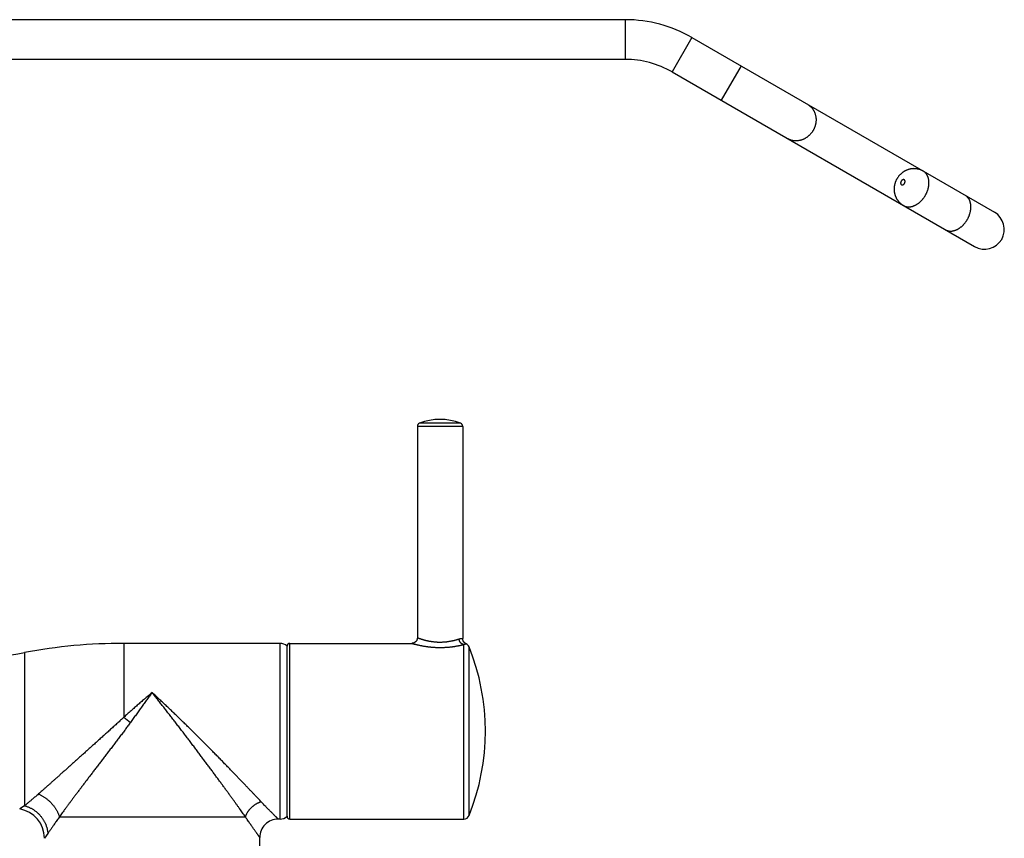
# Model space of a CAD drawing. Header units: millimetres. Extents: x 160 to 318, y 73 to 291.
# Tile 104 of 129: x 280 to 297, y 225 to 240. Entities that reach past the tile are written whole.
import ezdxf

# ---------------------------------------------------------------- set-up
doc = ezdxf.new("R2010")
doc.units = ezdxf.units.MM
doc.header["$LTSCALE"] = 30.734
doc.layers.get('0').update_dxf_attribs({"linetype": 'CONTINUOUS'})

msp = doc.modelspace()

# ---------------------------------------------------------------- linework, layer by layer
at = {"color": 7, "linetype": 'Continuous'}
for p, q in [((290.396, 239.737), (277.296, 239.737)), ((291.571, 239.422), (296.907, 236.342)), ((290.396, 239.037), (277.296, 239.037)), ((291.221, 238.816), (296.557, 235.735)), ((286.726, 232.564), (286.726, 228.837)), ((287.526, 232.564), (287.526, 228.821)), ((284.303, 228.737), (281.546, 228.737)), ((284.426, 225.687), (284.426, 228.687)), ((284.476, 228.737), (286.626, 228.737)), ((284.303, 225.637), (284.271, 225.637)), ((284.476, 225.637), (287.546, 225.637)), ((283.946, 222.737), (283.946, 225.312))]:
    msp.add_line(p, q, dxfattribs=at)
at = {"color": 9, "linetype": 'Continuous'}
for p, q in [((290.396, 239.037), (290.396, 239.737)), ((291.571, 239.422), (291.221, 238.816)), ((292.437, 238.922), (292.087, 238.316)), ((287.526, 232.564), (286.726, 232.564)), ((287.488, 232.619), (286.764, 232.619)), ((281.546, 228.737), (281.546, 227.434)), ((284.303, 225.637), (284.303, 228.737)), ((284.476, 225.637), (284.476, 228.737)), ((287.546, 225.637), (287.546, 228.716)), ((287.639, 225.7), (287.639, 228.674)), ((279.794, 228.574), (279.794, 225.872)), ((279.794, 225.872), (279.709, 225.816)), ((280.41, 225.679), (283.691, 225.679)), ((280.206, 225.383), (280.146, 225.298))]:
    msp.add_line(p, q, dxfattribs=at)
at = {"color": 7, "linetype": 'Continuous'}
for points in [[(286.726, 228.837), (286.726, 228.836), (286.726, 228.833), (286.726, 228.83), (286.725, 228.827), (286.725, 228.824), (286.725, 228.822), (286.724, 228.819), (286.724, 228.816), (286.723, 228.813), (286.722, 228.81), (286.722, 228.808), (286.721, 228.805), (286.72, 228.802), (286.719, 228.8), (286.718, 228.797), (286.716, 228.794), (286.715, 228.792), (286.714, 228.789), (286.712, 228.787), (286.711, 228.784), (286.709, 228.782), (286.708, 228.78), (286.706, 228.777), (286.704, 228.775), (286.702, 228.773), (286.701, 228.771), (286.699, 228.768), (286.697, 228.766), (286.695, 228.764), (286.692, 228.762), (286.69, 228.761), (286.688, 228.759), (286.686, 228.757), (286.683, 228.755), (286.681, 228.754), (286.679, 228.752), (286.676, 228.751), (286.674, 228.749), (286.671, 228.748), (286.669, 228.747), (286.666, 228.746), (286.663, 228.744), (286.661, 228.743), (286.658, 228.742), (286.655, 228.742), (286.653, 228.741), (286.65, 228.74), (286.647, 228.739), (286.644, 228.739), (286.641, 228.738), (286.639, 228.738), (286.636, 228.738), (286.633, 228.737), (286.63, 228.737), (286.627, 228.737), (286.626, 228.737)], [(287.586, 228.729), (287.585, 228.729), (287.583, 228.73), (287.58, 228.732), (287.578, 228.733), (287.575, 228.735), (287.573, 228.736), (287.57, 228.738), (287.568, 228.739), (287.565, 228.741), (287.563, 228.743), (287.561, 228.745), (287.559, 228.747), (287.556, 228.749), (287.554, 228.751), (287.552, 228.753), (287.55, 228.755), (287.549, 228.757), (287.547, 228.76), (287.545, 228.762), (287.543, 228.764), (287.542, 228.767), (287.54, 228.769), (287.539, 228.772), (287.537, 228.774), (287.536, 228.777), (287.535, 228.78), (287.534, 228.782), (287.533, 228.785), (287.532, 228.788), (287.531, 228.791), (287.53, 228.793), (287.529, 228.796), (287.528, 228.799), (287.528, 228.802), (287.527, 228.805), (287.527, 228.808), (287.526, 228.811), (287.526, 228.813), (287.526, 228.816), (287.526, 228.819), (287.526, 228.821)]]:
    msp.add_lwpolyline(points, dxfattribs=at)
for centre, radius, start, end in [((290.396, 237.387), 2.35, 60, 90), ((290.396, 237.387), 1.65, 60, 90), ((296.733, 236.038), 0.35, 240, 60), ((287.126, 231.687), 1, 68.7952, 111.2048), ((286.786, 232.564), 0.06, 111.2048, 180), ((287.466, 232.564), 0.06, 0, 68.7952), ((281.546, 219.262), 9.475, 90, 100.6549), ((284.303, 228.562), 0.175, 45.2799, 90), ((284.476, 228.687), 0.05, 90, 180), ((287.546, 228.637), 0.1, 21.8264, 66.5556), ((283.926, 227.187), 4, 338.1736, 21.8264), ((278.865, 233.512), 5.025, 270, 280.6549), ((279.621, 225.298), 0.525, 359.9999, 80.3292), ((284.303, 225.812), 0.175, 270, 314.7201), ((284.476, 225.687), 0.05, 180, 270), ((287.546, 225.737), 0.1, 270, 338.1736), ((284.271, 225.312), 0.325, 89.9998, 180.0003)]:
    msp.add_arc(centre, radius, start, end, dxfattribs=at)
at = {"color": 9, "linetype": 'Continuous'}
msp.add_arc((283.987, 230.425), 3.861, 230.7829, 232.9958, dxfattribs=at)
for points, knots in [([(293.611, 238.245), (293.613, 238.243), (293.619, 238.24), (293.63, 238.233), (293.642, 238.224), (293.654, 238.214), (293.666, 238.204), (293.677, 238.193), (293.687, 238.181), (293.697, 238.169), (293.706, 238.156), (293.714, 238.143), (293.722, 238.13), (293.729, 238.116), (293.735, 238.101), (293.741, 238.086), (293.746, 238.071), (293.75, 238.056), (293.754, 238.04), (293.757, 238.024), (293.759, 238.008), (293.76, 237.992), (293.761, 237.975), (293.761, 237.959), (293.76, 237.942), (293.758, 237.926), (293.755, 237.909), (293.752, 237.893), (293.748, 237.877), (293.744, 237.861), (293.738, 237.845), (293.732, 237.829), (293.725, 237.813), (293.718, 237.798), (293.712, 237.788), (293.71, 237.783)], [0, 0, 0, 0, 0.0076419, 0.0229284, 0.0382269, 0.0535453, 0.0688911, 0.0842718, 0.0996942, 0.1151649, 0.13069, 0.1462748, 0.1619242, 0.1776423, 0.1934327, 0.2092981, 0.2252405, 0.2412612, 0.2573607, 0.2735389, 0.2897947, 0.3061267, 0.3225324, 0.3390088, 0.3555525, 0.3721592, 0.3888242, 0.4055424, 0.422308, 0.4391151, 0.4559572, 0.4728278, 0.4897198, 0.5066263, 0.52354, 0.52354, 0.52354, 0.52354]), ([(293.71, 237.783), (293.707, 237.779), (293.701, 237.769), (293.691, 237.755), (293.681, 237.741), (293.671, 237.728), (293.66, 237.715), (293.648, 237.703), (293.636, 237.692), (293.623, 237.681), (293.61, 237.67), (293.597, 237.661), (293.583, 237.652), (293.569, 237.643), (293.554, 237.635), (293.54, 237.628), (293.525, 237.622), (293.509, 237.617), (293.494, 237.612), (293.479, 237.608), (293.463, 237.605), (293.447, 237.602), (293.432, 237.601), (293.416, 237.6), (293.4, 237.6), (293.385, 237.6), (293.369, 237.602), (293.354, 237.604), (293.339, 237.607), (293.324, 237.611), (293.309, 237.616), (293.295, 237.621), (293.281, 237.628), (293.27, 237.633), (293.263, 237.637), (293.261, 237.638)], [0, 0, 0, 0, 0.0169137, 0.0338202, 0.0507122, 0.0675828, 0.0844249, 0.101232, 0.1179976, 0.1347157, 0.1513808, 0.1679875, 0.1845312, 0.2010076, 0.2174133, 0.2337453, 0.2500011, 0.2661793, 0.2822788, 0.2982995, 0.3142419, 0.3301073, 0.3458976, 0.3616158, 0.3772652, 0.39285, 0.4083751, 0.4238458, 0.4392682, 0.4546489, 0.4699947, 0.485313, 0.5006115, 0.5158981, 0.52354, 0.52354, 0.52354, 0.52354]), ([(295.691, 236.64), (295.693, 236.645), (295.699, 236.654), (295.706, 236.67), (295.714, 236.685), (295.72, 236.7), (295.726, 236.716), (295.732, 236.731), (295.737, 236.747), (295.741, 236.763), (295.745, 236.779), (295.748, 236.795), (295.75, 236.81), (295.752, 236.826), (295.753, 236.841), (295.753, 236.857), (295.753, 236.872), (295.752, 236.886), (295.751, 236.901), (295.749, 236.915), (295.746, 236.929), (295.743, 236.942), (295.739, 236.955), (295.734, 236.968), (295.729, 236.98), (295.723, 236.991), (295.717, 237.003), (295.71, 237.013), (295.703, 237.023), (295.695, 237.032), (295.686, 237.041), (295.677, 237.049), (295.668, 237.056), (295.659, 237.062), (295.654, 237.065), (295.653, 237.066)], [0, 0, 0, 0, 0.0169121, 0.0338042, 0.0506565, 0.0674493, 0.0841632, 0.1007795, 0.1172799, 0.133647, 0.1498639, 0.165915, 0.1817855, 0.197462, 0.2129325, 0.2281862, 0.2432141, 0.2580089, 0.2725652, 0.2868796, 0.3009508, 0.3147799, 0.3283702, 0.3417276, 0.3548604, 0.3677797, 0.380499, 0.3930344, 0.4054045, 0.4176303, 0.4297349, 0.441743, 0.4536812, 0.4655769, 0.4715186, 0.4715186, 0.4715186, 0.4715186]), ([(295.262, 236.887), (295.262, 236.886), (295.26, 236.884), (295.259, 236.88), (295.257, 236.877), (295.256, 236.873), (295.255, 236.87), (295.254, 236.866), (295.254, 236.863), (295.253, 236.859), (295.253, 236.856), (295.253, 236.852), (295.254, 236.849), (295.254, 236.846), (295.255, 236.843), (295.256, 236.84), (295.257, 236.837), (295.259, 236.835), (295.26, 236.832), (295.262, 236.83), (295.264, 236.828), (295.266, 236.827), (295.269, 236.825), (295.271, 236.824), (295.274, 236.824), (295.277, 236.823), (295.279, 236.823), (295.282, 236.823), (295.285, 236.823), (295.288, 236.824), (295.291, 236.824), (295.294, 236.825), (295.297, 236.827), (295.3, 236.828), (295.303, 236.83), (295.306, 236.832), (295.309, 236.835), (295.312, 236.837), (295.314, 236.84), (295.317, 236.843), (295.319, 236.846), (295.321, 236.849), (295.322, 236.851), (295.323, 236.852)], [0, 0, 0, 0, 0.0037514, 0.0075241, 0.0113008, 0.0150636, 0.0187946, 0.0224768, 0.0260941, 0.0296352, 0.0330959, 0.0364742, 0.0397692, 0.0429792, 0.0461029, 0.0491412, 0.0520985, 0.0549821, 0.0578015, 0.0605686, 0.0632969, 0.0660013, 0.0686976, 0.0714019, 0.0741303, 0.0768975, 0.079717, 0.0826006, 0.085558, 0.0885964, 0.0917201, 0.09493, 0.0982251, 0.1016035, 0.1050643, 0.1086055, 0.1122231, 0.1159055, 0.1196367, 0.1233996, 0.1271762, 0.1309486, 0.1346994, 0.1346994, 0.1346994, 0.1346994]), ([(295.323, 236.852), (295.324, 236.853), (295.325, 236.855), (295.327, 236.859), (295.328, 236.862), (295.329, 236.866), (295.33, 236.869), (295.331, 236.873), (295.332, 236.876), (295.332, 236.88), (295.332, 236.883), (295.332, 236.887), (295.332, 236.89), (295.331, 236.893), (295.33, 236.896), (295.329, 236.899), (295.328, 236.902), (295.327, 236.904), (295.325, 236.907), (295.323, 236.909), (295.321, 236.91), (295.319, 236.912), (295.317, 236.913), (295.314, 236.915), (295.311, 236.915), (295.309, 236.916), (295.306, 236.916), (295.303, 236.916), (295.3, 236.916), (295.297, 236.915), (295.294, 236.915), (295.291, 236.913), (295.288, 236.912), (295.285, 236.911), (295.282, 236.909), (295.279, 236.907), (295.276, 236.904), (295.274, 236.902), (295.271, 236.899), (295.269, 236.896), (295.266, 236.893), (295.264, 236.89), (295.263, 236.888), (295.262, 236.887)], [0, 0, 0, 0, 0.0037514, 0.0075241, 0.0113008, 0.0150636, 0.0187946, 0.0224768, 0.0260941, 0.0296352, 0.0330959, 0.0364742, 0.0397692, 0.0429792, 0.0461029, 0.0491412, 0.0520985, 0.0549821, 0.0578015, 0.0605686, 0.0632969, 0.0660013, 0.0686976, 0.0714019, 0.0741303, 0.0768975, 0.079717, 0.0826006, 0.085558, 0.0885964, 0.0917201, 0.09493, 0.0982251, 0.1016035, 0.1050643, 0.1086055, 0.1122231, 0.1159055, 0.1196367, 0.1233996, 0.1271762, 0.1309486, 0.1346994, 0.1346994, 0.1346994, 0.1346994]), ([(295.303, 236.46), (295.304, 236.459), (295.31, 236.456), (295.318, 236.451), (295.33, 236.447), (295.341, 236.443), (295.353, 236.44), (295.365, 236.438), (295.377, 236.436), (295.39, 236.436), (295.402, 236.436), (295.415, 236.436), (295.428, 236.438), (295.441, 236.44), (295.455, 236.443), (295.468, 236.447), (295.481, 236.452), (295.495, 236.457), (295.508, 236.463), (295.521, 236.47), (295.534, 236.477), (295.547, 236.485), (295.56, 236.494), (295.573, 236.503), (295.585, 236.513), (295.597, 236.523), (295.609, 236.534), (295.62, 236.546), (295.632, 236.558), (295.643, 236.571), (295.653, 236.584), (295.663, 236.597), (295.673, 236.611), (295.682, 236.625), (295.688, 236.635), (295.691, 236.64)], [0, 0, 0, 0, 0.0059416, 0.0178374, 0.0297755, 0.0417837, 0.0538882, 0.0661141, 0.0784842, 0.0910196, 0.1037389, 0.1166582, 0.129791, 0.1431484, 0.1567387, 0.1705677, 0.184639, 0.1989534, 0.2135097, 0.2283045, 0.2433324, 0.2585861, 0.2740565, 0.2897331, 0.3056036, 0.3216547, 0.3378716, 0.3542386, 0.3707391, 0.3873554, 0.4040693, 0.4208621, 0.4377143, 0.4546065, 0.4715186, 0.4715186, 0.4715186, 0.4715186]), ([(296.43, 236.213), (296.433, 236.218), (296.438, 236.227), (296.446, 236.242), (296.453, 236.258), (296.46, 236.273), (296.466, 236.289), (296.471, 236.304), (296.476, 236.32), (296.481, 236.336), (296.484, 236.352), (296.487, 236.368), (296.49, 236.383), (296.491, 236.399), (296.492, 236.414), (296.493, 236.43), (296.493, 236.445), (296.492, 236.459), (296.491, 236.474), (296.488, 236.488), (296.486, 236.502), (296.482, 236.515), (296.478, 236.528), (296.474, 236.541), (296.469, 236.553), (296.463, 236.564), (296.457, 236.575), (296.45, 236.586), (296.442, 236.596), (296.434, 236.605), (296.426, 236.614), (296.417, 236.622), (296.407, 236.629), (296.399, 236.635), (296.394, 236.638), (296.392, 236.639)], [0, 0, 0, 0, 0.0169121, 0.0338042, 0.0506565, 0.0674493, 0.0841632, 0.1007795, 0.1172799, 0.133647, 0.1498639, 0.165915, 0.1817855, 0.197462, 0.2129325, 0.2281862, 0.2432141, 0.2580089, 0.2725652, 0.2868796, 0.3009508, 0.3147799, 0.3283702, 0.3417276, 0.3548604, 0.3677797, 0.380499, 0.3930344, 0.4054045, 0.4176303, 0.4297349, 0.441743, 0.4536812, 0.4655769, 0.4715186, 0.4715186, 0.4715186, 0.4715186]), ([(296.042, 236.033), (296.044, 236.032), (296.049, 236.029), (296.058, 236.024), (296.069, 236.02), (296.081, 236.016), (296.092, 236.013), (296.104, 236.011), (296.117, 236.009), (296.129, 236.009), (296.142, 236.009), (296.155, 236.009), (296.168, 236.011), (296.181, 236.013), (296.194, 236.016), (296.208, 236.02), (296.221, 236.025), (296.234, 236.03), (296.247, 236.036), (296.261, 236.043), (296.274, 236.05), (296.287, 236.058), (296.3, 236.067), (296.312, 236.076), (296.325, 236.086), (296.337, 236.096), (296.349, 236.107), (296.36, 236.119), (296.371, 236.131), (296.382, 236.144), (296.393, 236.157), (296.403, 236.17), (296.412, 236.184), (296.422, 236.198), (296.427, 236.208), (296.43, 236.213)], [0, 0, 0, 0, 0.0059416, 0.0178374, 0.0297755, 0.0417837, 0.0538882, 0.0661141, 0.0784842, 0.0910196, 0.1037389, 0.1166582, 0.129791, 0.1431484, 0.1567387, 0.1705677, 0.184639, 0.1989534, 0.2135097, 0.2283045, 0.2433324, 0.2585861, 0.2740565, 0.2897331, 0.3056036, 0.3216547, 0.3378716, 0.3542386, 0.3707391, 0.3873554, 0.4040693, 0.4208621, 0.4377143, 0.4546065, 0.4715186, 0.4715186, 0.4715186, 0.4715186]), ([(286.726, 228.837), (286.726, 228.837), (286.728, 228.837), (286.73, 228.836), (286.733, 228.835), (286.736, 228.833), (286.741, 228.832), (286.746, 228.83), (286.752, 228.828), (286.759, 228.825), (286.766, 228.823), (286.775, 228.82), (286.784, 228.817), (286.794, 228.813), (286.805, 228.81), (286.816, 228.807), (286.828, 228.803), (286.841, 228.799), (286.855, 228.796), (286.869, 228.792), (286.884, 228.788), (286.899, 228.785), (286.915, 228.782), (286.931, 228.778), (286.947, 228.775), (286.964, 228.773), (286.981, 228.77), (286.998, 228.768), (287.015, 228.766), (287.032, 228.764), (287.05, 228.762), (287.067, 228.761), (287.085, 228.76), (287.103, 228.76), (287.12, 228.76), (287.138, 228.76), (287.156, 228.76), (287.174, 228.761), (287.191, 228.762), (287.209, 228.763), (287.226, 228.765), (287.244, 228.766), (287.261, 228.769), (287.278, 228.771), (287.295, 228.774), (287.311, 228.777), (287.328, 228.78), (287.343, 228.783), (287.359, 228.786), (287.374, 228.79), (287.388, 228.793), (287.402, 228.797), (287.416, 228.801), (287.428, 228.804), (287.44, 228.808), (287.452, 228.811), (287.459, 228.814), (287.462, 228.815)], [0, 0, 0, 0, 0.0016988, 0.0038217, 0.0067946, 0.0106195, 0.0152975, 0.0208299, 0.0272158, 0.0344518, 0.0425311, 0.0514446, 0.0611782, 0.0717125, 0.0830234, 0.0950823, 0.1078544, 0.1212959, 0.1353583, 0.1499887, 0.1651316, 0.1807334, 0.19674, 0.2130952, 0.2297424, 0.2466356, 0.2637357, 0.2810045, 0.2984045, 0.3159046, 0.3334829, 0.3511207, 0.3688033, 0.3865163, 0.4042444, 0.4219724, 0.4396922, 0.4573984, 0.4750784, 0.4927098, 0.510271, 0.5277442, 0.5451086, 0.5623301, 0.5793699, 0.5961869, 0.6127381, 0.6289747, 0.6448428, 0.6602857, 0.6752444, 0.6896629, 0.7034892, 0.7166757, 0.7291793, 0.740959, 0.751978, 0.751978, 0.751978, 0.751978]), ([(287.462, 228.815), (287.465, 228.816), (287.47, 228.817), (287.477, 228.819), (287.485, 228.82), (287.492, 228.821), (287.498, 228.822), (287.504, 228.822), (287.51, 228.822), (287.515, 228.822), (287.519, 228.822), (287.522, 228.821), (287.524, 228.821), (287.525, 228.821), (287.526, 228.821)], [0, 0, 0, 0, 0.00799848, 0.01574468, 0.0231952, 0.03029267, 0.03696023, 0.04310319, 0.04861839, 0.05340597, 0.05738487, 0.06050172, 0.06273115, 0.0645112, 0.0645112, 0.0645112, 0.0645112]), ([(287.546, 228.716), (287.545, 228.716), (287.541, 228.717), (287.535, 228.718), (287.53, 228.72), (287.525, 228.722), (287.52, 228.724), (287.515, 228.727), (287.51, 228.73), (287.505, 228.733), (287.5, 228.737), (287.496, 228.741), (287.491, 228.746), (287.487, 228.75), (287.484, 228.755), (287.48, 228.761), (287.477, 228.766), (287.474, 228.772), (287.471, 228.777), (287.469, 228.783), (287.467, 228.79), (287.465, 228.796), (287.464, 228.802), (287.463, 228.808), (287.462, 228.813), (287.462, 228.815)], [0, 0, 0, 0, 0.0054898, 0.0110292, 0.0166243, 0.0222801, 0.0280007, 0.0337887, 0.0396456, 0.0455719, 0.0515668, 0.0576283, 0.0637537, 0.069939, 0.0761795, 0.0824698, 0.0888036, 0.0951742, 0.1015743, 0.1079963, 0.1144322, 0.1208739, 0.1273133, 0.1337421, 0.1401525, 0.1401525, 0.1401525, 0.1401525]), ([(286.626, 228.737), (286.627, 228.737), (286.628, 228.737), (286.63, 228.736), (286.633, 228.735), (286.637, 228.734), (286.642, 228.733), (286.648, 228.731), (286.655, 228.729), (286.663, 228.727), (286.671, 228.725), (286.681, 228.722), (286.692, 228.72), (286.703, 228.717), (286.715, 228.714), (286.728, 228.711), (286.742, 228.708), (286.757, 228.704), (286.773, 228.701), (286.79, 228.698), (286.807, 228.694), (286.825, 228.691), (286.844, 228.688), (286.863, 228.685), (286.883, 228.682), (286.903, 228.679), (286.924, 228.676), (286.945, 228.674), (286.966, 228.672), (286.988, 228.67), (287.01, 228.668), (287.033, 228.667), (287.055, 228.666), (287.078, 228.665), (287.1, 228.664), (287.123, 228.664), (287.146, 228.664), (287.169, 228.665), (287.191, 228.666), (287.214, 228.667), (287.236, 228.668), (287.258, 228.669), (287.28, 228.671), (287.302, 228.673), (287.323, 228.676), (287.344, 228.678), (287.364, 228.681), (287.384, 228.684), (287.404, 228.687), (287.422, 228.69), (287.441, 228.694), (287.458, 228.697), (287.475, 228.7), (287.491, 228.703), (287.506, 228.707), (287.52, 228.71), (287.534, 228.713), (287.542, 228.715), (287.546, 228.716)], [0, 0, 0, 0, 0.0018733, 0.0042065, 0.0074743, 0.0116806, 0.016826, 0.0229145, 0.0299506, 0.0379358, 0.046868, 0.0567434, 0.0675571, 0.0792987, 0.0919534, 0.1055048, 0.1199354, 0.1352193, 0.1513203, 0.1681983, 0.1858092, 0.2041076, 0.2230482, 0.242582, 0.2626473, 0.2831803, 0.3041347, 0.3254736, 0.3471446, 0.3690831, 0.3912391, 0.4135825, 0.4360819, 0.458697, 0.4813859, 0.5041074, 0.5268228, 0.5495092, 0.5721475, 0.5946948, 0.6170925, 0.6392978, 0.6612881, 0.6830291, 0.7044605, 0.7255224, 0.7461678, 0.7663542, 0.7860274, 0.8051296, 0.8236001, 0.8413808, 0.8584285, 0.8747114, 0.8901974, 0.9048531, 0.9186483, 0.9315568, 0.9315568, 0.9315568, 0.9315568]), ([(287.546, 228.716), (287.548, 228.717), (287.552, 228.719), (287.558, 228.721), (287.564, 228.723), (287.569, 228.725), (287.574, 228.726), (287.578, 228.727), (287.581, 228.728), (287.584, 228.729), (287.586, 228.729), (287.586, 228.729)], [0, 0, 0, 0, 0.00671626, 0.01311572, 0.01913745, 0.02469464, 0.02967951, 0.03397422, 0.03744216, 0.03994841, 0.04193501, 0.04193501, 0.04193501, 0.04193501]), ([(282.046, 227.87), (282.026, 227.853), (281.986, 227.818), (281.925, 227.766), (281.863, 227.713), (281.8, 227.658), (281.737, 227.603), (281.674, 227.547), (281.61, 227.491), (281.567, 227.453), (281.546, 227.434)], [0, 0, 0, 0, 0.0788492, 0.1592076, 0.2409164, 0.3238085, 0.407705, 0.4924217, 0.5777718, 0.6635667, 0.6635667, 0.6635667, 0.6635667]), ([(282.046, 227.87), (282.031, 227.849), (282, 227.807), (281.954, 227.743), (281.907, 227.678), (281.859, 227.612), (281.811, 227.546), (281.762, 227.478), (281.713, 227.41), (281.68, 227.364), (281.663, 227.342)], [0, 0, 0, 0, 0.0770567, 0.1558294, 0.2361116, 0.3176873, 0.4003277, 0.4837991, 0.5678656, 0.6522911, 0.6522911, 0.6522911, 0.6522911]), ([(283.972, 225.94), (283.963, 225.95), (283.943, 225.971), (283.914, 226.002), (283.882, 226.035), (283.849, 226.07), (283.815, 226.106), (283.778, 226.144), (283.74, 226.184), (283.701, 226.225), (283.66, 226.269), (283.617, 226.313), (283.572, 226.36), (283.526, 226.408), (283.478, 226.457), (283.429, 226.508), (283.378, 226.561), (283.325, 226.615), (283.272, 226.67), (283.216, 226.727), (283.16, 226.784), (283.102, 226.843), (283.044, 226.902), (282.984, 226.962), (282.923, 227.023), (282.861, 227.085), (282.799, 227.147), (282.736, 227.209), (282.673, 227.272), (282.609, 227.334), (282.545, 227.396), (282.481, 227.458), (282.418, 227.52), (282.354, 227.58), (282.291, 227.64), (282.229, 227.699), (282.167, 227.757), (282.106, 227.814), (282.066, 227.851), (282.046, 227.87)], [0, 0, 0, 0, 0.041044, 0.084353, 0.129947, 0.177845, 0.228059, 0.280609, 0.335527, 0.392826, 0.452499, 0.514526, 0.578873, 0.645501, 0.714369, 0.785426, 0.858602, 0.933816, 1.010965, 1.089925, 1.170572, 1.252789, 1.336459, 1.421458, 1.507626, 1.594785, 1.682751, 1.771336, 1.860339, 1.949555, 2.038778, 2.12779, 2.216377, 2.304318, 2.391391, 2.477378, 2.562074, 2.645284, 2.726833, 2.726833, 2.726833, 2.726833]), ([(283.691, 225.679), (283.683, 225.69), (283.667, 225.712), (283.642, 225.747), (283.616, 225.784), (283.589, 225.822), (283.56, 225.862), (283.53, 225.903), (283.499, 225.946), (283.467, 225.991), (283.433, 226.038), (283.398, 226.086), (283.362, 226.136), (283.324, 226.188), (283.285, 226.241), (283.246, 226.295), (283.204, 226.351), (283.162, 226.408), (283.119, 226.467), (283.075, 226.527), (283.03, 226.587), (282.984, 226.649), (282.937, 226.712), (282.889, 226.776), (282.841, 226.84), (282.792, 226.905), (282.742, 226.971), (282.692, 227.037), (282.642, 227.103), (282.591, 227.169), (282.54, 227.235), (282.49, 227.301), (282.439, 227.367), (282.388, 227.432), (282.338, 227.497), (282.288, 227.562), (282.238, 227.625), (282.189, 227.688), (282.141, 227.75), (282.093, 227.81), (282.062, 227.85), (282.046, 227.87)], [0, 0, 0, 0, 0.040536, 0.083197, 0.127989, 0.174909, 0.223953, 0.275119, 0.32842, 0.383856, 0.441413, 0.501067, 0.562772, 0.626475, 0.692125, 0.759673, 0.829053, 0.900179, 0.972963, 1.047327, 1.123183, 1.200421, 1.278915, 1.358526, 1.4391, 1.520504, 1.602609, 1.685288, 1.768403, 1.851795, 1.9353, 2.018752, 2.101983, 2.184821, 2.2671, 2.348665, 2.429361, 2.509014, 2.587437, 2.66445, 2.739889, 2.739889, 2.739889, 2.739889]), ([(281.546, 227.434), (281.528, 227.416), (281.49, 227.381), (281.433, 227.328), (281.374, 227.275), (281.314, 227.22), (281.254, 227.165), (281.193, 227.111), (281.132, 227.056), (281.072, 227.002), (281.012, 226.948), (280.952, 226.895), (280.894, 226.842), (280.836, 226.79), (280.78, 226.74), (280.724, 226.69), (280.67, 226.641), (280.617, 226.594), (280.566, 226.548), (280.516, 226.503), (280.467, 226.46), (280.421, 226.418), (280.375, 226.377), (280.331, 226.338), (280.289, 226.301), (280.249, 226.265), (280.21, 226.23), (280.173, 226.197), (280.138, 226.166), (280.104, 226.136), (280.072, 226.108), (280.051, 226.089), (280.041, 226.08)], [0, 0, 0, 0, 0.0758, 0.153868, 0.233708, 0.314796, 0.39659, 0.478605, 0.560468, 0.641833, 0.72245, 0.802159, 0.8808, 0.9582, 1.034186, 1.108617, 1.181381, 1.252374, 1.321497, 1.388659, 1.453781, 1.516796, 1.577649, 1.636296, 1.692701, 1.746835, 1.798681, 1.848234, 1.895513, 1.940538, 1.983328, 2.023908, 2.023908, 2.023908, 2.023908]), ([(281.663, 227.342), (281.649, 227.321), (281.619, 227.28), (281.573, 227.219), (281.526, 227.156), (281.479, 227.093), (281.43, 227.029), (281.382, 226.965), (281.333, 226.901), (281.284, 226.837), (281.236, 226.774), (281.188, 226.711), (281.141, 226.649), (281.094, 226.588), (281.048, 226.528), (281.003, 226.469), (280.958, 226.411), (280.915, 226.354), (280.873, 226.298), (280.832, 226.244), (280.792, 226.191), (280.753, 226.139), (280.715, 226.089), (280.679, 226.041), (280.644, 225.994), (280.61, 225.949), (280.577, 225.905), (280.546, 225.863), (280.516, 225.823), (280.488, 225.785), (280.461, 225.748), (280.435, 225.713), (280.418, 225.69), (280.41, 225.679)], [0, 0, 0, 0, 0.075034, 0.151902, 0.230245, 0.309695, 0.389875, 0.470409, 0.550947, 0.631156, 0.710769, 0.789654, 0.867692, 0.94473, 1.020599, 1.095146, 1.16826, 1.23984, 1.30979, 1.378019, 1.444442, 1.508981, 1.571568, 1.632146, 1.690672, 1.747105, 1.801418, 1.853593, 1.90362, 1.951498, 1.997227, 2.040808, 2.082249, 2.082249, 2.082249, 2.082249]), ([(280.041, 226.08), (280.032, 226.072), (280.013, 226.056), (279.986, 226.032), (279.961, 226.011), (279.937, 225.99), (279.914, 225.971), (279.893, 225.953), (279.874, 225.937), (279.855, 225.922), (279.838, 225.908), (279.822, 225.895), (279.808, 225.883), (279.799, 225.875), (279.794, 225.872)], [0, 0, 0, 0, 0.0376944, 0.0732821, 0.1067989, 0.1382864, 0.1677916, 0.1953651, 0.2210581, 0.2449223, 0.2670099, 0.2873736, 0.3060642, 0.3231314, 0.3231314, 0.3231314, 0.3231314]), ([(280.041, 226.08), (280.048, 226.077), (280.062, 226.071), (280.082, 226.061), (280.102, 226.05), (280.121, 226.038), (280.141, 226.026), (280.16, 226.013), (280.178, 225.999), (280.196, 225.985), (280.214, 225.97), (280.231, 225.955), (280.248, 225.939), (280.264, 225.923), (280.279, 225.906), (280.294, 225.888), (280.309, 225.871), (280.322, 225.853), (280.335, 225.834), (280.347, 225.815), (280.359, 225.796), (280.369, 225.777), (280.379, 225.758), (280.388, 225.738), (280.396, 225.719), (280.403, 225.699), (280.408, 225.685), (280.41, 225.679)], [0, 0, 0, 0, 0.0224142, 0.0449768, 0.0676701, 0.0904759, 0.1133755, 0.1363495, 0.1593782, 0.1824416, 0.2055196, 0.2285918, 0.2516382, 0.2746387, 0.2975733, 0.3204227, 0.3431676, 0.3657898, 0.3882712, 0.4105948, 0.4327444, 0.4547047, 0.4764616, 0.4980021, 0.5193145, 0.5403886, 0.5612156, 0.5612156, 0.5612156, 0.5612156]), ([(279.794, 225.872), (279.801, 225.87), (279.816, 225.866), (279.837, 225.859), (279.859, 225.851), (279.88, 225.842), (279.9, 225.832), (279.921, 225.822), (279.94, 225.81), (279.96, 225.798), (279.979, 225.785), (279.997, 225.771), (280.015, 225.756), (280.032, 225.741), (280.048, 225.725), (280.064, 225.709), (280.079, 225.691), (280.094, 225.674), (280.107, 225.655), (280.12, 225.636), (280.132, 225.617), (280.143, 225.597), (280.154, 225.577), (280.163, 225.556), (280.172, 225.535), (280.179, 225.514), (280.186, 225.492), (280.192, 225.471), (280.197, 225.449), (280.201, 225.427), (280.204, 225.405), (280.205, 225.39), (280.206, 225.383)], [0, 0, 0, 0, 0.022624, 0.0453, 0.0680244, 0.0907932, 0.113602, 0.1364463, 0.1593211, 0.1822214, 0.205142, 0.2280775, 0.2510223, 0.273971, 0.2969179, 0.3198575, 0.3427843, 0.3656928, 0.3885777, 0.411434, 0.4342566, 0.4570408, 0.4797823, 0.5024768, 0.5251207, 0.5477104, 0.5702429, 0.5927157, 0.6151264, 0.6374734, 0.6597554, 0.6819716, 0.6819716, 0.6819716, 0.6819716]), ([(283.972, 225.94), (283.967, 225.939), (283.958, 225.936), (283.943, 225.931), (283.929, 225.926), (283.915, 225.92), (283.901, 225.913), (283.887, 225.906), (283.873, 225.898), (283.86, 225.89), (283.847, 225.881), (283.834, 225.872), (283.821, 225.862), (283.809, 225.852), (283.797, 225.841), (283.786, 225.83), (283.775, 225.819), (283.765, 225.807), (283.755, 225.795), (283.745, 225.783), (283.736, 225.771), (283.728, 225.758), (283.72, 225.745), (283.713, 225.732), (283.706, 225.719), (283.701, 225.706), (283.695, 225.692), (283.692, 225.683), (283.691, 225.679)], [0, 0, 0, 0, 0.0149998, 0.0301534, 0.0454477, 0.0608689, 0.0764019, 0.0920312, 0.1077406, 0.1235134, 0.1393323, 0.1551801, 0.1710391, 0.1868916, 0.2027199, 0.2185068, 0.2342348, 0.2498872, 0.2654475, 0.2809001, 0.2962298, 0.3114225, 0.3264646, 0.3413441, 0.3560498, 0.3705719, 0.3849019, 0.3990331, 0.3990331, 0.3990331, 0.3990331]), ([(284.271, 225.637), (284.271, 225.637), (284.27, 225.638), (284.269, 225.639), (284.266, 225.642), (284.262, 225.645), (284.258, 225.65), (284.252, 225.656), (284.246, 225.662), (284.238, 225.67), (284.229, 225.679), (284.219, 225.689), (284.208, 225.7), (284.195, 225.712), (284.182, 225.726), (284.167, 225.741), (284.151, 225.757), (284.133, 225.774), (284.114, 225.793), (284.094, 225.814), (284.072, 225.836), (284.049, 225.86), (284.025, 225.885), (283.999, 225.912), (283.981, 225.931), (283.972, 225.94)], [0, 0, 0, 0, 0.000708, 0.0028305, 0.0063805, 0.0113735, 0.0178277, 0.0257581, 0.0351815, 0.0461289, 0.0586413, 0.0727647, 0.0885397, 0.1060061, 0.1252098, 0.1462038, 0.1690453, 0.1937954, 0.2205187, 0.2492812, 0.2801437, 0.313164, 0.3483976, 0.3858967, 0.4257084, 0.4257084, 0.4257084, 0.4257084]), ([(280.41, 225.679), (280.402, 225.667), (280.387, 225.645), (280.365, 225.612), (280.344, 225.581), (280.324, 225.552), (280.305, 225.525), (280.288, 225.5), (280.272, 225.476), (280.256, 225.454), (280.242, 225.434), (280.229, 225.416), (280.217, 225.399), (280.209, 225.388), (280.206, 225.383)], [0, 0, 0, 0, 0.0419789, 0.0815901, 0.1188832, 0.153914, 0.1867429, 0.21743, 0.2460349, 0.2726182, 0.2972404, 0.3199624, 0.3408389, 0.3599211, 0.3599211, 0.3599211, 0.3599211]), ([(283.946, 225.312), (283.946, 225.312), (283.945, 225.313), (283.944, 225.315), (283.942, 225.318), (283.939, 225.322), (283.935, 225.328), (283.93, 225.335), (283.924, 225.343), (283.917, 225.352), (283.91, 225.363), (283.901, 225.375), (283.891, 225.388), (283.881, 225.403), (283.869, 225.42), (283.856, 225.438), (283.843, 225.457), (283.828, 225.479), (283.812, 225.502), (283.794, 225.527), (283.776, 225.553), (283.756, 225.582), (283.736, 225.612), (283.714, 225.645), (283.698, 225.667), (283.691, 225.679)], [0, 0, 0, 0, 0.000743, 0.0029747, 0.006707, 0.0119558, 0.01874, 0.0270754, 0.0369793, 0.0484845, 0.0616345, 0.076477, 0.0930541, 0.1114054, 0.1315776, 0.1536259, 0.17761, 0.2035938, 0.2316427, 0.2618222, 0.2941938, 0.328817, 0.3657521, 0.4050556, 0.4467786, 0.4467786, 0.4467786, 0.4467786])]:
    msp.add_open_spline(points, degree=3, knots=knots, dxfattribs=at)
at = {"color": 7, "linetype": 'Continuous'}
for points, knots in [([(295.653, 237.066), (295.649, 237.068), (295.64, 237.073), (295.628, 237.079), (295.615, 237.085), (295.601, 237.09), (295.588, 237.094), (295.574, 237.098), (295.56, 237.102), (295.546, 237.105), (295.532, 237.107), (295.518, 237.108), (295.503, 237.109), (295.488, 237.11), (295.474, 237.109), (295.459, 237.108), (295.444, 237.106), (295.43, 237.104), (295.415, 237.101), (295.401, 237.098), (295.386, 237.093), (295.372, 237.088), (295.358, 237.083), (295.344, 237.076), (295.33, 237.069), (295.317, 237.062), (295.304, 237.054), (295.291, 237.045), (295.278, 237.036), (295.266, 237.026), (295.255, 237.015), (295.243, 237.004), (295.233, 236.993), (295.223, 236.981), (295.213, 236.969), (295.204, 236.956), (295.195, 236.943), (295.19, 236.935), (295.187, 236.93)], [0, 0, 0, 0, 0.0140836, 0.0281844, 0.0422806, 0.0565401, 0.0708003, 0.0849893, 0.0993927, 0.1138319, 0.1281325, 0.1427067, 0.1573037, 0.1716982, 0.1865208, 0.2012162, 0.2158102, 0.2308144, 0.2455255, 0.2605512, 0.2755139, 0.2904709, 0.3056255, 0.3207354, 0.3365224, 0.3520259, 0.3672589, 0.382581, 0.3985834, 0.4142934, 0.4297153, 0.4454756, 0.4612206, 0.4767259, 0.4921732, 0.5077536, 0.523204, 0.5385624, 0.5385624, 0.5385624, 0.5385624]), ([(295.187, 236.93), (295.185, 236.926), (295.18, 236.917), (295.173, 236.904), (295.167, 236.89), (295.162, 236.876), (295.157, 236.862), (295.152, 236.848), (295.148, 236.834), (295.145, 236.819), (295.143, 236.805), (295.141, 236.791), (295.139, 236.776), (295.138, 236.762), (295.138, 236.748), (295.138, 236.733), (295.139, 236.719), (295.141, 236.705), (295.143, 236.691), (295.146, 236.677), (295.149, 236.663), (295.153, 236.65), (295.157, 236.637), (295.162, 236.624), (295.167, 236.611), (295.173, 236.598), (295.179, 236.586), (295.186, 236.574), (295.193, 236.563), (295.201, 236.551), (295.209, 236.54), (295.218, 236.53), (295.227, 236.52), (295.237, 236.51), (295.247, 236.5), (295.257, 236.491), (295.268, 236.483), (295.279, 236.474), (295.291, 236.467), (295.299, 236.462), (295.303, 236.46)], [0, 0, 0, 0, 0.0151296, 0.0302404, 0.0453597, 0.0602576, 0.0750402, 0.0899015, 0.1048342, 0.119083, 0.1334831, 0.1480815, 0.1627701, 0.1770103, 0.1914833, 0.2056624, 0.2201334, 0.2341481, 0.2483686, 0.2623717, 0.2763356, 0.2904689, 0.3041576, 0.3181081, 0.3319473, 0.3456161, 0.3595307, 0.3732207, 0.3868693, 0.4007334, 0.4144136, 0.4280597, 0.4418814, 0.4556445, 0.4693297, 0.483143, 0.4970057, 0.5107901, 0.5246498, 0.5385668, 0.5385668, 0.5385668, 0.5385668])]:
    msp.add_open_spline(points, degree=3, knots=knots, dxfattribs=at)

doc.saveas('drawing.dxf')
